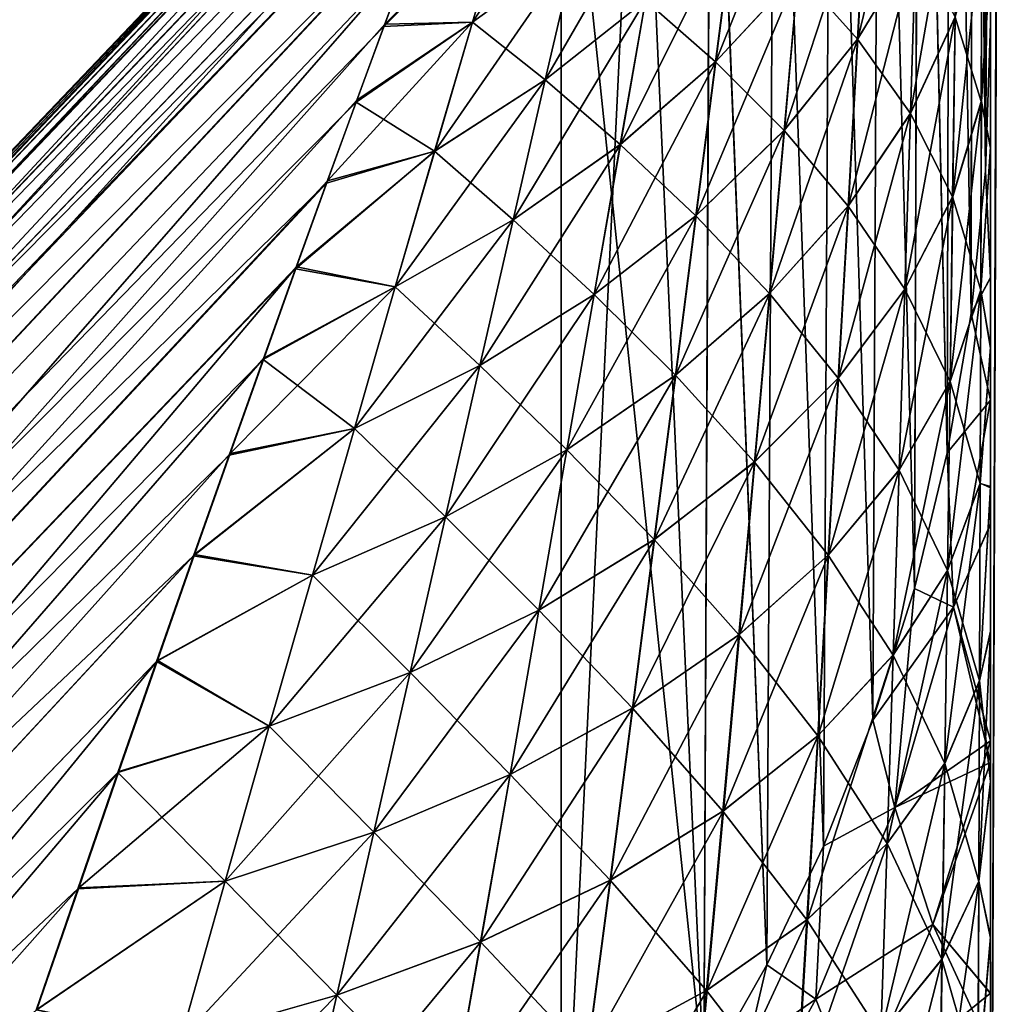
# Model space of a CAD drawing. Header units: metres. Extents: x -2 to 78, y -85 to 85.
# Tile 178 of 256: x 12.868 to 13.001, y -35.725 to -35.591. Entities that reach past the tile are written whole.
import ezdxf

# ---------------------------------------------------------------- set-up
doc = ezdxf.new("R2010")
doc.units = ezdxf.units.M
doc.layers.add('solid_20004802', color=7, linetype='CONTINUOUS')

msp = doc.modelspace()

# ---------------------------------------------------------------- linework, layer by layer
at = {"layer": 'solid_20004802'}
for points in [[(13.002904, -35.009056, -13.40007), (13, -35.806911, -13.511707), (13, -35.018032, -13.359784)], [(13.002904, -35.009056, -13.40007), (13.002905, -35.800987, -13.552564), (13, -35.806911, -13.511707)], [(13.002665, -35.009106, 13.400237), (13, -35.01828, 13.359916), (13, -35.807159, 13.511827)], [(13.002663, -35.801041, 13.552728), (13.002665, -35.009106, 13.400237), (13, -35.807159, 13.511827)], [(13, -35.806911, -13.511707), (13, -35.418022, -12.563684), (13, -35.018032, -13.359784)], [(13, -35.80584, 12.858607), (13, -35.807159, 13.511827), (13, -35.01828, 13.359916)], [(13, -35.608227, 12.770101), (13, -35.01828, 13.359916), (13, -35.582531, 12.752703)], [(13, -35.635548, 12.786823), (13, -35.01828, 13.359916), (13, -35.608227, 12.770101)], [(13, -35.654591, 12.79741), (13, -35.01828, 13.359916), (13, -35.635548, 12.786823)], [(13, -35.67432, 12.807546), (13, -35.01828, 13.359916), (13, -35.654591, 12.79741)], [(13, -35.694824, 12.817382), (13, -35.01828, 13.359916), (13, -35.67432, 12.807546)], [(13, -35.716011, 12.826818), (13, -35.01828, 13.359916), (13, -35.694824, 12.817382)], [(13, -35.737782, 12.835742), (13, -35.01828, 13.359916), (13, -35.716011, 12.826818)], [(13, -35.760036, 12.844049), (13, -35.01828, 13.359916), (13, -35.737782, 12.835742)], [(13, -35.7827, 12.851642), (13, -35.01828, 13.359916), (13, -35.760036, 12.844049)], [(13, -35.80584, 12.858607), (13, -35.01828, 13.359916), (13, -35.7827, 12.851642)], [(13, -35.806911, -13.511707), (13, -35.42746, -12.582986), (13, -35.418022, -12.563684)], [(12.99933, -35.611397, 12.00422), (12.999416, -35.439369, 12.299984), (13, -35.426151, 12.292352)], [(12.99933, -35.611397, 12.00422), (13, -35.426151, 12.292352), (13, -35.508709, 12.149357)], [(13, -35.806911, -13.511707), (13, -35.4384, -12.602271), (13, -35.42746, -12.582986)], [(13, -35.806911, -13.511707), (13, -35.450817, -12.621585), (13, -35.4384, -12.602271)], [(12.99933, -35.611397, 12.00422), (12.997542, -35.45322, 12.30798), (12.999416, -35.439369, 12.299984)], [(12.99933, -35.611397, -12.00422), (12.999413, -35.4394, -12.300002), (12.997589, -35.452961, -12.307831)], [(12.99933, -35.611397, -12.00422), (13, -35.591244, -12.006402), (12.999413, -35.4394, -12.300002)], [(13, -35.591244, -12.006402), (13, -35.508709, -12.149357), (12.999413, -35.4394, -12.300002)], [(13, -35.806911, -13.511707), (13, -35.464687, -12.64094), (13, -35.450817, -12.621585)], [(12.997344, -35.630817, -12.002828), (12.997589, -35.452961, -12.307831), (12.99454, -35.466343, -12.315557)], [(12.997344, -35.630817, -12.002828), (12.99933, -35.611397, -12.00422), (12.997589, -35.452961, -12.307831)], [(12.997344, -35.630817, 12.002828), (12.994547, -35.46632, 12.315543), (12.997542, -35.45322, 12.30798)], [(12.99933, -35.611397, 12.00422), (12.997344, -35.630817, 12.002828), (12.997542, -35.45322, 12.30798)], [(13, -35.806911, -13.511707), (13, -35.480137, -12.660171), (13, -35.464687, -12.64094)], [(12.994087, -35.649803, 12.001521), (12.990216, -35.47966, 12.323246), (12.994547, -35.46632, 12.315543)], [(12.994087, -35.649803, -12.001521), (12.99454, -35.466343, -12.315557), (12.990281, -35.479488, -12.323147)], [(12.997344, -35.630817, 12.002828), (12.994087, -35.649803, 12.001521), (12.994547, -35.46632, 12.315543)], [(12.994087, -35.649803, -12.001521), (12.997344, -35.630817, -12.002828), (12.99454, -35.466343, -12.315557)], [(12.989604, -35.668301, -12.000223), (12.990281, -35.479488, -12.323147), (12.984841, -35.492298, -12.330542)], [(12.989604, -35.668301, 12.000223), (12.98485, -35.492279, 12.330531), (12.990216, -35.47966, 12.323246)], [(12.989604, -35.668301, -12.000223), (12.994087, -35.649803, -12.001521), (12.990281, -35.479488, -12.323147)], [(12.994087, -35.649803, 12.001521), (12.989604, -35.668301, 12.000223), (12.990216, -35.47966, 12.323246)], [(13, -35.806911, -13.511707), (13, -35.497261, -12.679147), (13, -35.480137, -12.660171)], [(12.983945, -35.68626, -11.998858), (12.984841, -35.492298, -12.330542), (12.978254, -35.504696, -12.337699)], [(12.983945, -35.68626, 11.998858), (12.978264, -35.504677, 12.33769), (12.98485, -35.492279, 12.330531)], [(12.989604, -35.668301, 12.000223), (12.983945, -35.68626, 11.998858), (12.98485, -35.492279, 12.330531)], [(12.983945, -35.68626, -11.998858), (12.989604, -35.668301, -12.000223), (12.984841, -35.492298, -12.330542)], [(13, -35.806911, -13.511707), (13, -35.515987, -12.698022), (13, -35.497261, -12.679147)], [(12.977201, -35.703449, -11.997532), (12.978254, -35.504696, -12.337699), (12.970557, -35.516609, -12.344578)], [(12.977201, -35.703449, 11.997532), (12.970567, -35.516598, 12.344571), (12.978264, -35.504677, 12.33769)], [(12.983945, -35.68626, 11.998858), (12.977201, -35.703449, 11.997532), (12.978264, -35.504677, 12.33769)], [(12.977201, -35.703449, -11.997532), (12.983945, -35.68626, -11.998858), (12.978254, -35.504696, -12.337699)], [(12.99933, -35.611397, 12.00422), (13, -35.508709, 12.149357), (13, -35.591244, 12.006402)], [(13, -35.508709, 12.149357), (13, -35.508709, -12.149357), (13, -35.591244, -12.006402)], [(13, -35.508709, 12.149357), (13, -35.591244, -12.006402), (13, -35.591244, 12.006402)], [(13, -35.806911, -13.511707), (13, -35.536354, -12.716663), (13, -35.515987, -12.698022)], [(12.969489, -35.719646, -11.996357), (12.970557, -35.516609, -12.344578), (12.961808, -35.527954, -12.351128)], [(12.969489, -35.719646, 11.996357), (12.961817, -35.527943, 12.351122), (12.970567, -35.516598, 12.344571)], [(12.977201, -35.703449, 11.997532), (12.969489, -35.719646, 11.996357), (12.970567, -35.516598, 12.344571)], [(12.969489, -35.719646, -11.996357), (12.977201, -35.703449, -11.997532), (12.970557, -35.516609, -12.344578)], [(12.944496, -35.526588, 12.426756), (12.612826, -35.874763, 12.485823), (12.616592, -35.87307, 12.518836)], [(12.944496, -35.526588, 12.426756), (12.945215, -35.527798, 12.408614), (12.612826, -35.874763, 12.485823)], [(12.944598, -35.526684, -12.427244), (12.942736, -35.529049, -12.446273), (12.612826, -35.874763, -12.485823)], [(12.945297, -35.527851, -12.408978), (12.944598, -35.526684, -12.427244), (12.612826, -35.874763, -12.485823)], [(12.942719, -35.528851, 12.445681), (12.944496, -35.526588, 12.426756), (12.616592, -35.87307, 12.518836)], [(12.945215, -35.527798, 12.408614), (12.613055, -35.880173, 12.453196), (12.612826, -35.874763, 12.485823)], [(12.945297, -35.527851, -12.408978), (12.612826, -35.874763, -12.485823), (12.613055, -35.880173, -12.453197)], [(12.945215, -35.527798, 12.408614), (12.944914, -35.532154, 12.391816), (12.613055, -35.880173, 12.453196)], [(12.944997, -35.532158, -12.392009), (12.945297, -35.527851, -12.408978), (12.613055, -35.880173, -12.453197)], [(12.960898, -35.734837, -11.995279), (12.961808, -35.527954, -12.351128), (12.952048, -35.538673, -12.357316)], [(12.960898, -35.734837, 11.995279), (12.952056, -35.538666, 12.357312), (12.961817, -35.527943, 12.351122)], [(12.969489, -35.719646, 11.996357), (12.960898, -35.734837, 11.995279), (12.961817, -35.527943, 12.351122)], [(12.960898, -35.734837, -11.995279), (12.969489, -35.719646, -11.996357), (12.961808, -35.527954, -12.351128)], [(12.942736, -35.529049, -12.446273), (12.616592, -35.87307, -12.518836), (12.612826, -35.874763, -12.485823)], [(12.939818, -35.534752, 12.464973), (12.942719, -35.528851, 12.445681), (12.616592, -35.87307, 12.518836)], [(12.942736, -35.529049, -12.446273), (12.939713, -35.534962, -12.465512), (12.616592, -35.87307, -12.518836)], [(12.944914, -35.532154, 12.391816), (12.94369, -35.539177, 12.376596), (12.613055, -35.880173, 12.453196)], [(12.944997, -35.532158, -12.392009), (12.613055, -35.880173, -12.453197), (12.617157, -35.889015, -12.42202)], [(12.943669, -35.539234, -12.376656), (12.944997, -35.532158, -12.392009), (12.617157, -35.889015, -12.42202)], [(12.939818, -35.534752, 12.464973), (12.616592, -35.87307, 12.518836), (12.624347, -35.875252, 12.55119)], [(12.939713, -35.534962, -12.465512), (12.935501, -35.544441, -12.484552), (12.616592, -35.87307, -12.518836)], [(12.935676, -35.544235, 12.484037), (12.939818, -35.534752, 12.464973), (12.624347, -35.875252, 12.55119)], [(13, -35.806911, -13.511707), (13, -35.558449, -12.734851), (13, -35.536354, -12.716663)], [(12.94369, -35.539177, 12.376596), (12.941422, -35.548626, 12.363063), (12.613055, -35.880173, 12.453196)], [(12.941422, -35.762146, 11.993233), (12.941422, -35.548626, 12.363063), (12.952056, -35.538666, 12.357312)], [(12.960898, -35.734837, 11.995279), (12.941422, -35.762146, 11.993233), (12.952056, -35.538666, 12.357312)], [(12.960898, -35.734837, -11.995279), (12.952048, -35.538673, -12.357316), (12.941422, -35.548626, -12.363063)], [(12.943669, -35.539234, -12.376656), (12.617157, -35.889015, -12.42202), (12.941422, -35.548626, -12.363063)], [(12.935501, -35.544441, -12.484552), (12.624347, -35.875252, -12.55119), (12.616592, -35.87307, -12.518836)], [(12.930465, -35.55698, 12.50289), (12.935676, -35.544235, 12.484037), (12.624347, -35.875252, 12.55119)], [(12.935501, -35.544441, -12.484552), (12.930261, -35.55724, -12.503313), (12.624347, -35.875252, -12.55119)], [(12.941422, -35.548626, 12.363063), (12.617157, -35.889015, 12.42202), (12.613055, -35.880173, 12.453196)], [(12.941422, -35.762146, -11.993233), (12.941422, -35.548626, -12.363063), (12.617157, -35.889015, -12.42202)], [(12.941422, -35.548626, 12.363063), (12.778207, -35.719322, 12.393834), (12.617157, -35.889015, 12.42202)], [(12.941422, -35.762146, 11.993233), (12.778207, -35.719322, 12.393834), (12.941422, -35.548626, 12.363063)], [(12.960898, -35.734837, -11.995279), (12.941422, -35.548626, -12.363063), (12.941422, -35.762146, -11.993233)], [(12.930465, -35.55698, 12.50289), (12.624347, -35.875252, 12.55119), (12.635835, -35.881218, 12.581957)], [(12.930261, -35.55724, -12.503313), (12.924172, -35.573044, -12.521811), (12.624347, -35.875252, -12.55119)], [(12.924307, -35.572758, 12.521468), (12.930465, -35.55698, 12.50289), (12.635835, -35.881218, 12.581957)], [(12.981892, -35.593315, 12.656028), (12.989802, -35.580235, 12.671309), (12.990504, -35.557884, 12.653864)], [(12.98313, -35.571388, 12.639797), (12.981892, -35.593315, 12.656028), (12.990504, -35.557884, 12.653864)], [(13, -35.806911, -13.511707), (13, -35.582355, -12.752582), (13, -35.558449, -12.734851)], [(12.947442, -35.563778, 12.547258), (12.934247, -35.574566, 12.539799), (12.929325, -35.591057, 12.554681)], [(12.947442, -35.563778, 12.547258), (12.929325, -35.591057, 12.554681), (12.943454, -35.580772, 12.562957)], [(12.962523, -35.596439, 12.613707), (12.97377, -35.584286, 12.626364), (12.975599, -35.563721, 12.610003)], [(12.965111, -35.576324, 12.598398), (12.962523, -35.596439, 12.613707), (12.975599, -35.563721, 12.610003)], [(12.989073, -35.603466, 12.687431), (12.995173, -35.590343, 12.704531), (12.995497, -35.566669, 12.687161)], [(12.989802, -35.580235, 12.671309), (12.989073, -35.603466, 12.687431), (12.995497, -35.566669, 12.687161)], [(12.939251, -35.598904, 12.577606), (12.952939, -35.588104, 12.587549), (12.956236, -35.569477, 12.572043)], [(12.943454, -35.580772, 12.562957), (12.939251, -35.598904, 12.577606), (12.956236, -35.569477, 12.572043)], [(12.971864, -35.605759, 12.641488), (12.981892, -35.593315, 12.656028), (12.98313, -35.571388, 12.639797)], [(12.97377, -35.584286, 12.626364), (12.971864, -35.605759, 12.641488), (12.98313, -35.571388, 12.639797)], [(12.92093, -35.581703, 12.530619), (12.924307, -35.572758, 12.521468), (12.635835, -35.881218, 12.581957)], [(12.983091, -35.571449, -12.639734), (12.981849, -35.593376, -12.655956), (12.973731, -35.584335, -12.626314)], [(12.98979, -35.580261, -12.67128), (12.981849, -35.593376, -12.655956), (12.983091, -35.571449, -12.639734)], [(12.924172, -35.573044, -12.521811), (12.635835, -35.881218, -12.581957), (12.624347, -35.875252, -12.55119)], [(12.924172, -35.573044, -12.521811), (12.917215, -35.591656, -12.539936), (12.635835, -35.881218, -12.581957)], [(12.934241, -35.57457, -12.539796), (12.917215, -35.591656, -12.539936), (12.924172, -35.573044, -12.521811)], [(12.934241, -35.57457, -12.539796), (12.929319, -35.591061, -12.554678), (12.917215, -35.591656, -12.539936)], [(12.934247, -35.574566, 12.539799), (12.92093, -35.581703, 12.530619), (12.917339, -35.591343, 12.539651)], [(12.929325, -35.591057, 12.554681), (12.934247, -35.574566, 12.539799), (12.917339, -35.591343, 12.539651)], [(12.943446, -35.580776, -12.562952), (12.929319, -35.591061, -12.554678), (12.934241, -35.57457, -12.539796)], [(12.94949, -35.607731, 12.601943), (12.962523, -35.596439, 12.613707), (12.965111, -35.576324, 12.598398)], [(12.952939, -35.588104, 12.587549), (12.94949, -35.607731, 12.601943), (12.965111, -35.576324, 12.598398)], [(12.965078, -35.576359, -12.598366), (12.962486, -35.596474, -12.613669), (12.952931, -35.588112, -12.587543)], [(12.973731, -35.584335, -12.626314), (12.962486, -35.596474, -12.613669), (12.965078, -35.576359, -12.598366)], [(12.994835, -35.614834, 12.720572), (12.998745, -35.60186, 12.739365), (12.998827, -35.576893, 12.722062)], [(12.995173, -35.590343, 12.704531), (12.994835, -35.614834, 12.720572), (12.998827, -35.576893, 12.722062)], [(12.998822, -35.576923, -12.722023), (12.998739, -35.601891, -12.739323), (12.995162, -35.59037, -12.704494)], [(13, -35.582355, -12.752582), (12.998739, -35.601891, -12.739323), (12.998822, -35.576923, -12.722023)], [(12.998827, -35.576893, 12.722062), (12.998745, -35.60186, 12.739365), (13, -35.582531, 12.752703)], [(12.943454, -35.580772, 12.562957), (12.929325, -35.591057, 12.554681), (12.924153, -35.608643, 12.568638)], [(12.943454, -35.580772, 12.562957), (12.924153, -35.608643, 12.568638), (12.939251, -35.598904, 12.577606)], [(12.943446, -35.580776, -12.562952), (12.939244, -35.598907, -12.577602), (12.929319, -35.591061, -12.554678)], [(12.952931, -35.588112, -12.587543), (12.939244, -35.598907, -12.577602), (12.943446, -35.580776, -12.562952)], [(12.980604, -35.616077, 12.670994), (12.989073, -35.603466, 12.687431), (12.989802, -35.580235, 12.671309)], [(12.981892, -35.593315, 12.656028), (12.980604, -35.616077, 12.670994), (12.989802, -35.580235, 12.671309)], [(12.98979, -35.580261, -12.67128), (12.989058, -35.603489, -12.6874), (12.981849, -35.593376, -12.655956)], [(12.995162, -35.59037, -12.704494), (12.989058, -35.603489, -12.6874), (12.98979, -35.580261, -12.67128)], [(12.92093, -35.581703, 12.530619), (12.635835, -35.881218, 12.581957), (12.650747, -35.890816, 12.610241)], [(12.917339, -35.591343, 12.539651), (12.92093, -35.581703, 12.530619), (12.650747, -35.890816, 12.610241)], [(13, -35.582355, -12.752582), (13, -35.608047, -12.769995), (12.998739, -35.601891, -12.739323)], [(12.998745, -35.60186, 12.739365), (13, -35.608227, 12.770101), (13, -35.582531, 12.752703)], [(13, -35.806911, -13.511707), (13, -35.608047, -12.769995), (13, -35.582355, -12.752582)], [(12.959828, -35.617424, 12.627856), (12.971864, -35.605759, 12.641488), (12.97377, -35.584286, 12.626364)], [(12.962523, -35.596439, 12.613707), (12.959828, -35.617424, 12.627856), (12.97377, -35.584286, 12.626364)], [(12.973731, -35.584335, -12.626314), (12.97182, -35.605808, -12.641432), (12.962486, -35.596474, -12.613669)], [(12.981849, -35.593376, -12.655956), (12.97182, -35.605808, -12.641432), (12.973731, -35.584335, -12.626314)], [(12.934864, -35.617996, 12.59125), (12.94949, -35.607731, 12.601943), (12.952939, -35.588104, 12.587549)], [(12.939251, -35.598904, 12.577606), (12.934864, -35.617996, 12.59125), (12.952939, -35.588104, 12.587549)], [(12.952931, -35.588112, -12.587543), (12.949482, -35.607738, -12.601936), (12.939244, -35.598907, -12.577602)], [(12.962486, -35.596474, -12.613669), (12.949482, -35.607738, -12.601936), (12.952931, -35.588112, -12.587543)], [(12.913539, -35.601685, 12.548568), (12.917339, -35.591343, 12.539651), (12.650747, -35.890816, 12.610241)], [(12.929325, -35.591057, 12.554681), (12.913539, -35.601685, 12.548568), (12.909536, -35.612713, 12.557367)], [(12.924153, -35.608643, 12.568638), (12.929325, -35.591057, 12.554681), (12.909536, -35.612713, 12.557367)], [(12.929319, -35.591061, -12.554678), (12.913424, -35.601978, -12.548828), (12.917215, -35.591656, -12.539936)], [(12.929319, -35.591061, -12.554678), (12.924148, -35.608646, -12.568635), (12.913424, -35.601978, -12.548828)], [(12.929325, -35.591057, 12.554681), (12.917339, -35.591343, 12.539651), (12.913539, -35.601685, 12.548568)], [(12.939244, -35.598907, -12.577602), (12.924148, -35.608646, -12.568635), (12.929319, -35.591061, -12.554678)], [(12.988315, -35.627468, 12.702274), (12.994835, -35.614834, 12.720572), (12.995173, -35.590343, 12.704531)], [(12.989073, -35.603466, 12.687431), (12.988315, -35.627468, 12.702274), (12.995173, -35.590343, 12.704531)], [(12.995162, -35.59037, -12.704494), (12.994824, -35.614861, -12.720532), (12.989058, -35.603489, -12.6874)], [(12.998739, -35.601891, -12.739323), (12.994824, -35.614861, -12.720532), (12.995162, -35.59037, -12.704494)], [(13, -35.625889, -11.985475), (13, -35.591244, -12.006402), (12.99933, -35.611397, -12.00422)], [(13, -35.625912, 11.985461), (12.99933, -35.611397, 12.00422), (13, -35.591244, 12.006402)], [(13, -35.591244, 12.006402), (13, -35.591244, -12.006402), (13, -35.625889, -11.985475)], [(13, -35.625912, 11.985461), (13, -35.591244, 12.006402), (13, -35.625889, -11.985475)], [(12.917215, -35.591656, -12.539936), (12.913424, -35.601978, -12.548828), (12.635835, -35.881218, -12.581957)], [(12.969884, -35.628033, 12.655415), (12.980604, -35.616077, 12.670994), (12.981892, -35.593315, 12.656028)], [(12.971864, -35.605759, 12.641488), (12.969884, -35.628033, 12.655415), (12.981892, -35.593315, 12.656028)], [(12.981849, -35.593376, -12.655956), (12.980556, -35.616138, -12.670915), (12.97182, -35.605808, -12.641432)], [(12.989058, -35.603489, -12.6874), (12.980556, -35.616138, -12.670915), (12.981849, -35.593376, -12.655956)], [(12.945905, -35.628201, 12.615268), (12.959828, -35.617424, 12.627856), (12.962523, -35.596439, 12.613707)], [(12.94949, -35.607731, 12.601943), (12.945905, -35.628201, 12.615268), (12.962523, -35.596439, 12.613707)], [(12.962486, -35.596474, -12.613669), (12.959787, -35.617462, -12.627815), (12.949482, -35.607738, -12.601936)], [(12.97182, -35.605808, -12.641432), (12.959787, -35.617462, -12.627815), (12.962486, -35.596474, -12.613669)], [(12.939251, -35.598904, 12.577606), (12.924153, -35.608643, 12.568638), (12.918768, -35.627159, 12.581708)], [(12.939251, -35.598904, 12.577606), (12.918768, -35.627159, 12.581708), (12.934864, -35.617996, 12.59125)], [(12.939244, -35.598907, -12.577602), (12.934857, -35.618, -12.591247), (12.924148, -35.608646, -12.568635)], [(12.949482, -35.607738, -12.601936), (12.934857, -35.618, -12.591247), (12.939244, -35.598907, -12.577602)], [(12.913424, -35.601978, -12.548828), (12.909411, -35.612999, -12.55761), (12.635835, -35.881218, -12.581957)], [(12.909536, -35.612713, 12.557367), (12.913539, -35.601685, 12.548568), (12.650747, -35.890816, 12.610241)], [(12.924148, -35.608646, -12.568635), (12.909411, -35.612999, -12.55761), (12.913424, -35.601978, -12.548828)], [(12.994487, -35.640038, 12.735328), (12.998659, -35.627583, 12.755342), (12.998745, -35.60186, 12.739365)], [(12.994835, -35.614834, 12.720572), (12.994487, -35.640038, 12.735328), (12.998745, -35.60186, 12.739365)], [(12.998739, -35.601891, -12.739323), (12.998653, -35.627609, -12.755297), (12.994824, -35.614861, -12.720532)], [(13, -35.608047, -12.769995), (12.998653, -35.627609, -12.755297), (12.998739, -35.601891, -12.739323)], [(12.998745, -35.60186, 12.739365), (12.998659, -35.627583, 12.755342), (13, -35.608227, 12.770101)], [(12.979271, -35.639576, 12.684736), (12.988315, -35.627468, 12.702274), (12.989073, -35.603466, 12.687431)], [(12.980604, -35.616077, 12.670994), (12.979271, -35.639576, 12.684736), (12.989073, -35.603466, 12.687431)], [(12.989058, -35.603489, -12.6874), (12.9883, -35.627491, -12.702241), (12.980556, -35.616138, -12.670915)], [(12.994824, -35.614861, -12.720532), (12.9883, -35.627491, -12.702241), (12.989058, -35.603489, -12.6874)], [(12.957036, -35.639183, 12.640883), (12.969884, -35.628033, 12.655415), (12.971864, -35.605759, 12.641488)], [(12.959828, -35.617424, 12.627856), (12.957036, -35.639183, 12.640883), (12.971864, -35.605759, 12.641488)], [(12.97182, -35.605808, -12.641432), (12.969834, -35.628078, -12.655352), (12.959787, -35.617462, -12.627815)], [(12.980556, -35.616138, -12.670915), (12.969834, -35.628078, -12.655352), (12.97182, -35.605808, -12.641432)], [(12.924148, -35.608646, -12.568635), (12.905184, -35.624691, -12.566253), (12.909411, -35.612999, -12.55761)], [(12.924148, -35.608646, -12.568635), (12.918762, -35.627163, -12.581705), (12.905184, -35.624691, -12.566253)], [(12.924153, -35.608643, 12.568638), (12.909536, -35.612713, 12.557367), (12.905312, -35.624428, 12.566022)], [(12.918768, -35.627159, 12.581708), (12.924153, -35.608643, 12.568638), (12.905312, -35.624428, 12.566022)], [(12.934857, -35.618, -12.591247), (12.918762, -35.627163, -12.581705), (12.924148, -35.608646, -12.568635)], [(12.930316, -35.637905, 12.603928), (12.945905, -35.628201, 12.615268), (12.94949, -35.607731, 12.601943)], [(12.934864, -35.617996, 12.59125), (12.930316, -35.637905, 12.603928), (12.94949, -35.607731, 12.601943)], [(12.949482, -35.607738, -12.601936), (12.945898, -35.628204, -12.615261), (12.934857, -35.618, -12.591247)], [(12.959787, -35.617462, -12.627815), (12.945898, -35.628204, -12.615261), (12.949482, -35.607738, -12.601936)], [(13, -35.608047, -12.769995), (13, -35.635372, -12.78673), (12.998653, -35.627609, -12.755297)], [(12.998659, -35.627583, 12.755342), (13, -35.635548, 12.786823), (13, -35.608227, 12.770101)], [(13, -35.806911, -13.511707), (13, -35.635372, -12.78673), (13, -35.608047, -12.769995)], [(13, -35.625889, -11.985475), (12.99933, -35.611397, -12.00422), (12.997344, -35.630817, -12.002828)], [(13, -35.625912, 11.985461), (12.997344, -35.630817, 12.002828), (12.99933, -35.611397, 12.00422)], [(12.909411, -35.612999, -12.55761), (12.650747, -35.890816, -12.610241), (12.635835, -35.881218, -12.581957)], [(12.905312, -35.624428, 12.566022), (12.909536, -35.612713, 12.557367), (12.650747, -35.890816, 12.610241)], [(12.909411, -35.612999, -12.55761), (12.905184, -35.624691, -12.566253), (12.650747, -35.890816, -12.610241)], [(12.987533, -35.652142, 12.715879), (12.994487, -35.640038, 12.735328), (12.994835, -35.614834, 12.720572)], [(12.988315, -35.627468, 12.702274), (12.987533, -35.652142, 12.715879), (12.994835, -35.614834, 12.720572)], [(12.994824, -35.614861, -12.720532), (12.994475, -35.640064, -12.735288), (12.9883, -35.627491, -12.702241)], [(12.998653, -35.627609, -12.755297), (12.994475, -35.640064, -12.735288), (12.994824, -35.614861, -12.720532)], [(12.967836, -35.651005, 12.66818), (12.979271, -35.639576, 12.684736), (12.980604, -35.616077, 12.670994)], [(12.969884, -35.628033, 12.655415), (12.967836, -35.651005, 12.66818), (12.980604, -35.616077, 12.670994)], [(12.980556, -35.616138, -12.670915), (12.979218, -35.639637, -12.684648), (12.969834, -35.628078, -12.655352)], [(12.9883, -35.627491, -12.702241), (12.979218, -35.639637, -12.684648), (12.980556, -35.616138, -12.670915)], [(12.934864, -35.617996, 12.59125), (12.918768, -35.627159, 12.581708), (12.913199, -35.646469, 12.593925)], [(12.934864, -35.617996, 12.59125), (12.913199, -35.646469, 12.593925), (12.930316, -35.637905, 12.603928)], [(12.934857, -35.618, -12.591247), (12.930309, -35.637909, -12.603924), (12.918762, -35.627163, -12.581705)], [(12.945898, -35.628204, -12.615261), (12.930309, -35.637909, -12.603924), (12.934857, -35.618, -12.591247)], [(12.942198, -35.649406, 12.627557), (12.957036, -35.639183, 12.640883), (12.959828, -35.617424, 12.627856)], [(12.945905, -35.628201, 12.615268), (12.942198, -35.649406, 12.627557), (12.959828, -35.617424, 12.627856)], [(12.959787, -35.617462, -12.627815), (12.956991, -35.639217, -12.640838), (12.945898, -35.628204, -12.615261)], [(12.969834, -35.628078, -12.655352), (12.956991, -35.639217, -12.640838), (12.959787, -35.617462, -12.627815)], [(12.905312, -35.624428, 12.566022), (12.650747, -35.890816, 12.610241), (12.668663, -35.903778, 12.635244)], [(12.905184, -35.624691, -12.566253), (12.900746, -35.637058, -12.574763), (12.650747, -35.890816, -12.610241)], [(12.900875, -35.636826, 12.574541), (12.905312, -35.624428, 12.566022), (12.668663, -35.903778, 12.635244)], [(12.918762, -35.627163, -12.581705), (12.900746, -35.637058, -12.574763), (12.905184, -35.624691, -12.566253)], [(12.918768, -35.627159, 12.581708), (12.905312, -35.624428, 12.566022), (12.900875, -35.636826, 12.574541)], [(13, -35.642616, -11.975697), (13, -35.625889, -11.985475), (12.997344, -35.630817, -12.002828)], [(13, -35.625912, 11.985461), (13, -35.642616, 11.975697), (12.997344, -35.630817, 12.002828)], [(13, -35.625912, 11.985461), (13, -35.625889, -11.985475), (13, -35.642616, -11.975697)], [(13, -35.625912, 11.985461), (13, -35.642616, -11.975697), (13, -35.642616, 11.975697)], [(12.918768, -35.627159, 12.581708), (12.900875, -35.636826, 12.574541), (12.896238, -35.64991, 12.582931)], [(12.913199, -35.646469, 12.593925), (12.918768, -35.627159, 12.581708), (12.896238, -35.64991, 12.582931)], [(12.918762, -35.627163, -12.581705), (12.913194, -35.646469, -12.593922), (12.900746, -35.637058, -12.574763)], [(12.930309, -35.637909, -12.603924), (12.913194, -35.646469, -12.593922), (12.918762, -35.627163, -12.581705)], [(12.977895, -35.663708, 12.697293), (12.987533, -35.652142, 12.715879), (12.988315, -35.627468, 12.702274)], [(12.979271, -35.639576, 12.684736), (12.977895, -35.663708, 12.697293), (12.988315, -35.627468, 12.702274)], [(12.9883, -35.627491, -12.702241), (12.987516, -35.652164, -12.715844), (12.979218, -35.639637, -12.684648)], [(12.994475, -35.640064, -12.735288), (12.987516, -35.652164, -12.715844), (12.9883, -35.627491, -12.702241)], [(12.994127, -35.665848, 12.748846), (12.998571, -35.653954, 12.770041), (12.998659, -35.627583, 12.755342)], [(12.994487, -35.640038, 12.735328), (12.994127, -35.665848, 12.748846), (12.998659, -35.627583, 12.755342)], [(12.998653, -35.627609, -12.755297), (12.998565, -35.653984, -12.769992), (12.994475, -35.640064, -12.735288)], [(13, -35.635372, -12.78673), (12.998565, -35.653984, -12.769992), (12.998653, -35.627609, -12.755297)], [(12.998659, -35.627583, 12.755342), (12.998571, -35.653954, 12.770041), (13, -35.635548, 12.786823)], [(12.925622, -35.658531, 12.615667), (12.942198, -35.649406, 12.627557), (12.945905, -35.628201, 12.615268)], [(12.930316, -35.637905, 12.603928), (12.925622, -35.658531, 12.615667), (12.945905, -35.628201, 12.615268)], [(12.945898, -35.628204, -12.615261), (12.94219, -35.64941, -12.627551), (12.930309, -35.637909, -12.603924)], [(12.956991, -35.639217, -12.640838), (12.94219, -35.64941, -12.627551), (12.945898, -35.628204, -12.615261)], [(12.954153, -35.661606, 12.652823), (12.967836, -35.651005, 12.66818), (12.969884, -35.628033, 12.655415)], [(12.957036, -35.639183, 12.640883), (12.954153, -35.661606, 12.652823), (12.969884, -35.628033, 12.655415)], [(12.969834, -35.628078, -12.655352), (12.967781, -35.651054, -12.668111), (12.956991, -35.639217, -12.640838)], [(12.979218, -35.639637, -12.684648), (12.967781, -35.651054, -12.668111), (12.969834, -35.628078, -12.655352)], [(13, -35.642616, -11.975697), (12.997344, -35.630817, -12.002828), (12.994087, -35.649803, -12.001521)], [(13, -35.642616, 11.975697), (12.994087, -35.649803, 12.001521), (12.997344, -35.630817, 12.002828)], [(13, -35.635372, -12.78673), (13, -35.654415, -12.797324), (12.998565, -35.653984, -12.769992)], [(12.998571, -35.653954, 12.770041), (13, -35.654591, 12.79741), (13, -35.635548, 12.786823)], [(13, -35.806911, -13.511707), (13, -35.654415, -12.797324), (13, -35.635372, -12.78673)], [(12.900746, -35.637058, -12.574763), (12.896101, -35.650116, -12.583151), (12.650747, -35.890816, -12.610241)], [(12.896238, -35.64991, 12.582931), (12.900875, -35.636826, 12.574541), (12.668663, -35.903778, 12.635244)], [(12.913194, -35.646469, -12.593922), (12.896101, -35.650116, -12.583151), (12.900746, -35.637058, -12.574763)], [(12.930316, -35.637905, 12.603928), (12.913199, -35.646469, 12.593925), (12.907469, -35.666477, 12.605314)], [(12.930316, -35.637905, 12.603928), (12.907469, -35.666477, 12.605314), (12.925622, -35.658531, 12.615667)], [(12.930309, -35.637909, -12.603924), (12.925616, -35.658535, -12.615664), (12.913194, -35.646469, -12.593922)], [(12.94219, -35.64941, -12.627551), (12.925616, -35.658535, -12.615664), (12.930309, -35.637909, -12.603924)], [(12.938376, -35.671261, 12.638843), (12.954153, -35.661606, 12.652823), (12.957036, -35.639183, 12.640883)], [(12.942198, -35.649406, 12.627557), (12.938376, -35.671261, 12.638843), (12.957036, -35.639183, 12.640883)], [(12.956991, -35.639217, -12.640838), (12.954103, -35.661644, -12.652774), (12.94219, -35.64941, -12.627551)], [(12.967781, -35.651054, -12.668111), (12.954103, -35.661644, -12.652774), (12.956991, -35.639217, -12.640838)], [(12.965725, -35.67458, 12.679822), (12.977895, -35.663708, 12.697293), (12.979271, -35.639576, 12.684736)], [(12.967836, -35.651005, 12.66818), (12.965725, -35.67458, 12.679822), (12.979271, -35.639576, 12.684736)], [(12.979218, -35.639637, -12.684648), (12.977836, -35.663769, -12.697196), (12.967781, -35.651054, -12.668111)], [(12.987516, -35.652164, -12.715844), (12.977836, -35.663769, -12.697196), (12.979218, -35.639637, -12.684648)], [(12.986725, -35.677383, 12.72829), (12.994127, -35.665848, 12.748846), (12.994487, -35.640038, 12.735328)], [(12.987533, -35.652142, 12.715879), (12.986725, -35.677383, 12.72829), (12.994487, -35.640038, 12.735328)], [(12.994475, -35.640064, -12.735288), (12.994115, -35.665871, -12.748803), (12.987516, -35.652164, -12.715844)], [(12.998565, -35.653984, -12.769992), (12.994115, -35.665871, -12.748803), (12.994475, -35.640064, -12.735288)], [(12.994924, -35.670868, -11.974554), (13, -35.642616, -11.975697), (12.994087, -35.649803, -12.001521)], [(12.994924, -35.670868, 11.974554), (12.994087, -35.649803, 12.001521), (13, -35.642616, 11.975697)], [(13, -35.659485, -11.966065), (13, -35.642616, -11.975697), (12.994924, -35.670868, -11.974554)], [(12.994924, -35.670868, 11.974554), (13, -35.642616, 11.975697), (13, -35.659519, 11.966044)], [(13, -35.642616, 11.975697), (13, -35.642616, -11.975697), (13, -35.659485, -11.966065)], [(13, -35.642616, 11.975697), (13, -35.659485, -11.966065), (13, -35.659519, 11.966044)], [(12.913194, -35.646469, -12.593922), (12.891253, -35.663845, -12.591378), (12.896101, -35.650116, -12.583151)], [(12.913194, -35.646469, -12.593922), (12.907463, -35.666477, -12.605311), (12.891253, -35.663845, -12.591378)], [(12.913199, -35.646469, 12.593925), (12.896238, -35.64991, 12.582931), (12.891389, -35.663673, 12.591159)], [(12.907469, -35.666477, 12.605314), (12.913199, -35.646469, 12.593925), (12.891389, -35.663673, 12.591159)], [(12.925616, -35.658535, -12.615664), (12.907463, -35.666477, -12.605311), (12.913194, -35.646469, -12.593922)], [(12.896101, -35.650116, -12.583151), (12.891253, -35.663845, -12.591378), (12.650747, -35.890816, -12.610241)], [(12.891389, -35.663673, 12.591159), (12.896238, -35.64991, 12.582931), (12.668663, -35.903778, 12.635244)], [(12.920796, -35.679783, 12.626498), (12.938376, -35.671261, 12.638843), (12.942198, -35.649406, 12.627557)], [(12.925622, -35.658531, 12.615667), (12.920796, -35.679783, 12.626498), (12.942198, -35.649406, 12.627557)], [(12.94219, -35.64941, -12.627551), (12.93837, -35.671265, -12.638837), (12.925616, -35.658535, -12.615664)], [(12.954103, -35.661644, -12.652774), (12.93837, -35.671265, -12.638837), (12.94219, -35.64941, -12.627551)], [(12.994924, -35.670868, -11.974554), (12.994087, -35.649803, -12.001521), (12.989604, -35.668301, -12.000223)], [(12.994924, -35.670868, 11.974554), (12.989604, -35.668301, 12.000223), (12.994087, -35.649803, 12.001521)], [(12.951184, -35.684605, 12.663711), (12.965725, -35.67458, 12.679822), (12.967836, -35.651005, 12.66818)], [(12.954153, -35.661606, 12.652823), (12.951184, -35.684605, 12.663711), (12.967836, -35.651005, 12.66818)], [(12.967781, -35.651054, -12.668111), (12.965664, -35.674629, -12.679746), (12.954103, -35.661644, -12.652774)], [(12.977836, -35.663769, -12.697196), (12.965664, -35.674629, -12.679746), (12.967781, -35.651054, -12.668111)], [(12.976478, -35.68837, 12.708706), (12.986725, -35.677383, 12.72829), (12.987533, -35.652142, 12.715879)], [(12.977895, -35.663708, 12.697293), (12.976478, -35.68837, 12.708706), (12.987533, -35.652142, 12.715879)], [(12.987516, -35.652164, -12.715844), (12.986709, -35.677402, -12.728252), (12.977836, -35.663769, -12.697196)], [(12.994115, -35.665871, -12.748803), (12.986709, -35.677402, -12.728252), (12.987516, -35.652164, -12.715844)], [(12.993757, -35.692162, 12.76117), (12.99848, -35.680874, 12.783507), (12.998571, -35.653954, 12.770041)], [(12.994127, -35.665848, 12.748846), (12.993757, -35.692162, 12.76117), (12.998571, -35.653954, 12.770041)], [(12.998565, -35.653984, -12.769992), (12.998473, -35.680901, -12.783457), (12.994115, -35.665871, -12.748803)], [(13, -35.654415, -12.797324), (12.998473, -35.680901, -12.783457), (12.998565, -35.653984, -12.769992)], [(13, -35.654415, -12.797324), (13, -35.674145, -12.807467), (12.998473, -35.680901, -12.783457)], [(12.998571, -35.653954, 12.770041), (12.99848, -35.680874, 12.783507), (13, -35.654591, 12.79741)], [(12.99848, -35.680874, 12.783507), (13, -35.67432, 12.807546), (13, -35.654591, 12.79741)], [(13, -35.806911, -13.511707), (13, -35.674145, -12.807467), (13, -35.654415, -12.797324)], [(12.925622, -35.658531, 12.615667), (12.907469, -35.666477, 12.605314), (12.901591, -35.687099, 12.615901)], [(12.925622, -35.658531, 12.615667), (12.901591, -35.687099, 12.615901), (12.920796, -35.679783, 12.626498)], [(12.925616, -35.658535, -12.615664), (12.920791, -35.679783, -12.626494), (12.907463, -35.666477, -12.605311)], [(12.93837, -35.671265, -12.638837), (12.920791, -35.679783, -12.626494), (12.925616, -35.658535, -12.615664)], [(13, -35.689102, -11.949636), (13, -35.659485, -11.966065), (12.994924, -35.670868, -11.974554)], [(12.994924, -35.670868, 11.974554), (13, -35.659519, 11.966044), (13, -35.692055, 11.948041)], [(13, -35.659519, 11.966044), (13, -35.659485, -11.966065), (13, -35.689102, -11.949636)], [(13, -35.659519, 11.966044), (13, -35.689102, -11.949636), (13, -35.692055, 11.948041)], [(12.934451, -35.693665, 12.649156), (12.951184, -35.684605, 12.663711), (12.954153, -35.661606, 12.652823)], [(12.938376, -35.671261, 12.638843), (12.934451, -35.693665, 12.649156), (12.954153, -35.661606, 12.652823)], [(12.954103, -35.661644, -12.652774), (12.951129, -35.684639, -12.663656), (12.93837, -35.671265, -12.638837)], [(12.965664, -35.674629, -12.679746), (12.951129, -35.684639, -12.663656), (12.954103, -35.661644, -12.652774)], [(12.891253, -35.663845, -12.591378), (12.668663, -35.903778, -12.635244), (12.650747, -35.890816, -12.610241)], [(12.886327, -35.678123, 12.599231), (12.891389, -35.663673, 12.591159), (12.668663, -35.903778, 12.635244)], [(12.891253, -35.663845, -12.591378), (12.886198, -35.678272, -12.599446), (12.668663, -35.903778, -12.635244)], [(12.907463, -35.666477, -12.605311), (12.886198, -35.678272, -12.599446), (12.891253, -35.663845, -12.591378)], [(12.907469, -35.666477, 12.605314), (12.891389, -35.663673, 12.591159), (12.886327, -35.678123, 12.599231)], [(12.963554, -35.698654, 12.690378), (12.976478, -35.68837, 12.708706), (12.977895, -35.663708, 12.697293)], [(12.965725, -35.67458, 12.679822), (12.963554, -35.698654, 12.690378), (12.977895, -35.663708, 12.697293)], [(12.977836, -35.663769, -12.697196), (12.976412, -35.688431, -12.7086), (12.965664, -35.674629, -12.679746)], [(12.986709, -35.677402, -12.728252), (12.976412, -35.688431, -12.7086), (12.977836, -35.663769, -12.697196)], [(12.907463, -35.666477, -12.605311), (12.901587, -35.687103, -12.615898), (12.886198, -35.678272, -12.599446)], [(12.901591, -35.687099, 12.615901), (12.907469, -35.666477, 12.605314), (12.886327, -35.678123, 12.599231)], [(12.920791, -35.679783, -12.626494), (12.901587, -35.687103, -12.615898), (12.907463, -35.666477, -12.605311)], [(12.985896, -35.703087, 12.739548), (12.993757, -35.692162, 12.76117), (12.994127, -35.665848, 12.748846)], [(12.986725, -35.677383, 12.72829), (12.985896, -35.703087, 12.739548), (12.994127, -35.665848, 12.748846)], [(12.994115, -35.665871, -12.748803), (12.993744, -35.692184, -12.761125), (12.986709, -35.677402, -12.728252)], [(12.998473, -35.680901, -12.783457), (12.993744, -35.692184, -12.761125), (12.994115, -35.665871, -12.748803)], [(12.994924, -35.670868, -11.974554), (12.989604, -35.668301, -12.000223), (12.983945, -35.68626, -11.998858)], [(12.98696, -35.698177, 11.973533), (12.983945, -35.68626, 11.998858), (12.989604, -35.668301, 12.000223)], [(12.98696, -35.698177, 11.973533), (12.989604, -35.668301, 12.000223), (12.994924, -35.670868, 11.974554)], [(12.915852, -35.701572, 12.636449), (12.934451, -35.693665, 12.649156), (12.938376, -35.671261, 12.638843)], [(12.920796, -35.679783, 12.626498), (12.915852, -35.701572, 12.636449), (12.938376, -35.671261, 12.638843)], [(12.93837, -35.671265, -12.638837), (12.934444, -35.693668, -12.649151), (12.920791, -35.679783, -12.626494)], [(12.951129, -35.684639, -12.663656), (12.934444, -35.693668, -12.649151), (12.93837, -35.671265, -12.638837)], [(12.98696, -35.698177, -11.973533), (12.994924, -35.670868, -11.974554), (12.983945, -35.68626, -11.998858)], [(13, -35.689102, -11.949636), (12.994924, -35.670868, -11.974554), (12.98696, -35.698177, -11.973533)], [(12.98696, -35.698177, 11.973533), (12.994924, -35.670868, 11.974554), (13, -35.692055, 11.948041)], [(12.948139, -35.70808, 12.673579), (12.963554, -35.698654, 12.690378), (12.965725, -35.67458, 12.679822)], [(12.951184, -35.684605, 12.663711), (12.948139, -35.70808, 12.673579), (12.965725, -35.67458, 12.679822)], [(12.965664, -35.674629, -12.679746), (12.963488, -35.6987, -12.690295), (12.951129, -35.684639, -12.663656)], [(12.976412, -35.688431, -12.7086), (12.963488, -35.6987, -12.690295), (12.965664, -35.674629, -12.679746)], [(12.998386, -35.708241, 12.795792), (13, -35.694824, 12.817382), (13, -35.67432, 12.807546)], [(12.99848, -35.680874, 12.783507), (12.998386, -35.708241, 12.795792), (13, -35.67432, 12.807546)], [(13, -35.674145, -12.807467), (13, -35.694649, -12.817307), (12.998473, -35.680901, -12.783457)], [(13, -35.806911, -13.511707), (13, -35.694649, -12.817307), (13, -35.674145, -12.807467)], [(12.975022, -35.713463, 12.719014), (12.985896, -35.703087, 12.739548), (12.986725, -35.677383, 12.72829)], [(12.976478, -35.68837, 12.708706), (12.975022, -35.713463, 12.719014), (12.986725, -35.677383, 12.72829)], [(12.986709, -35.677402, -12.728252), (12.985878, -35.703106, -12.739509), (12.976412, -35.688431, -12.7086)], [(12.993744, -35.692184, -12.761125), (12.985878, -35.703106, -12.739509), (12.986709, -35.677402, -12.728252)], [(12.886327, -35.678123, 12.599231), (12.668663, -35.903778, 12.635244), (12.689054, -35.919712, 12.65627)], [(12.886198, -35.678272, -12.599446), (12.88093, -35.693428, -12.60736), (12.668663, -35.903778, -12.635244)], [(12.88106, -35.693295, 12.607156), (12.886327, -35.678123, 12.599231), (12.689054, -35.919712, 12.65627)], [(12.901587, -35.687103, -12.615898), (12.88093, -35.693428, -12.60736), (12.886198, -35.678272, -12.599446)], [(12.901591, -35.687099, 12.615901), (12.886327, -35.678123, 12.599231), (12.88106, -35.693295, 12.607156)], [(12.920796, -35.679783, 12.626498), (12.901591, -35.687099, 12.615901), (12.895587, -35.708256, 12.62571)], [(12.920796, -35.679783, 12.626498), (12.895587, -35.708256, 12.62571), (12.915852, -35.701572, 12.636449)], [(12.920791, -35.679783, -12.626494), (12.915846, -35.701572, -12.636446), (12.901587, -35.687103, -12.615898)], [(12.934444, -35.693668, -12.649151), (12.915846, -35.701572, -12.636446), (12.920791, -35.679783, -12.626494)], [(12.993378, -35.71888, 12.772345), (12.998386, -35.708241, 12.795792), (12.99848, -35.680874, 12.783507)], [(12.993757, -35.692162, 12.76117), (12.993378, -35.71888, 12.772345), (12.99848, -35.680874, 12.783507)], [(12.998473, -35.680901, -12.783457), (12.998379, -35.708263, -12.795738), (12.993744, -35.692184, -12.761125)], [(13, -35.694649, -12.817307), (12.998379, -35.708263, -12.795738), (12.998473, -35.680901, -12.783457)], [(12.930432, -35.716526, 12.658529), (12.948139, -35.70808, 12.673579), (12.951184, -35.684605, 12.663711)], [(12.934451, -35.693665, 12.649156), (12.930432, -35.716526, 12.658529), (12.951184, -35.684605, 12.663711)], [(12.951129, -35.684639, -12.663656), (12.948078, -35.708111, -12.673521), (12.934444, -35.693668, -12.649151)], [(12.963488, -35.6987, -12.690295), (12.948078, -35.708111, -12.673521), (12.951129, -35.684639, -12.663656)], [(12.98696, -35.698177, -11.973533), (12.983945, -35.68626, -11.998858), (12.977201, -35.703449, -11.997532)], [(12.98696, -35.698177, 11.973533), (12.977201, -35.703449, 11.997532), (12.983945, -35.68626, 11.998858)], [(12.901591, -35.687099, 12.615901), (12.88106, -35.693295, 12.607156), (12.875584, -35.709164, 12.614897)], [(12.895587, -35.708256, 12.62571), (12.901591, -35.687099, 12.615901), (12.875584, -35.709164, 12.614897)], [(12.901587, -35.687103, -12.615898), (12.895582, -35.70826, -12.625707), (12.88093, -35.693428, -12.60736)], [(12.915846, -35.701572, -12.636446), (12.895582, -35.70826, -12.625707), (12.901587, -35.687103, -12.615898)], [(12.961329, -35.723129, 12.699885), (12.975022, -35.713463, 12.719014), (12.976478, -35.68837, 12.708706)], [(12.963554, -35.698654, 12.690378), (12.961329, -35.723129, 12.699885), (12.976478, -35.68837, 12.708706)], [(12.976412, -35.688431, -12.7086), (12.974951, -35.71352, -12.718899), (12.963488, -35.6987, -12.690295)], [(12.985878, -35.703106, -12.739509), (12.974951, -35.71352, -12.718899), (12.976412, -35.688431, -12.7086)], [(12.992132, -35.714134, -11.949677), (13, -35.689102, -11.949636), (12.98696, -35.698177, -11.973533)], [(13, -35.723526, -11.931804), (13, -35.689102, -11.949636), (12.992132, -35.714134, -11.949677)], [(13, -35.692055, 11.948041), (13, -35.689102, -11.949636), (13, -35.723526, -11.931804)], [(12.985045, -35.729156, 12.749696), (12.993378, -35.71888, 12.772345), (12.993757, -35.692162, 12.76117)], [(12.985896, -35.703087, 12.739548), (12.985045, -35.729156, 12.749696), (12.993757, -35.692162, 12.76117)], [(12.993744, -35.692184, -12.761125), (12.993363, -35.718899, -12.772297), (12.985878, -35.703106, -12.739509)], [(12.98696, -35.698177, 11.973533), (13, -35.692055, 11.948041), (12.992133, -35.714134, 11.949677)], [(12.992133, -35.714134, 11.949677), (13, -35.692055, 11.948041), (13, -35.723568, 11.931784)], [(12.998379, -35.708263, -12.795738), (12.993363, -35.718899, -12.772297), (12.993744, -35.692184, -12.761125)], [(13, -35.692055, 11.948041), (13, -35.723526, -11.931804), (13, -35.723568, 11.931784)], [(12.88093, -35.693428, -12.60736), (12.875471, -35.709278, -12.61508), (12.668663, -35.903778, -12.635244)], [(12.875584, -35.709164, 12.614897), (12.88106, -35.693295, 12.607156), (12.689054, -35.919712, 12.65627)], [(12.895582, -35.70826, -12.625707), (12.875471, -35.709278, -12.61508), (12.88093, -35.693428, -12.60736)], [(12.910801, -35.723808, 12.645548), (12.930432, -35.716526, 12.658529), (12.934451, -35.693665, 12.649156)], [(12.915852, -35.701572, 12.636449), (12.910801, -35.723808, 12.645548), (12.934451, -35.693665, 12.649156)], [(12.934444, -35.693668, -12.649151), (12.930426, -35.716526, -12.658525), (12.915846, -35.701572, -12.636446)], [(12.948078, -35.708111, -12.673521), (12.930426, -35.716526, -12.658525), (12.934444, -35.693668, -12.649151)], [(13, -35.694649, -12.817307), (13, -35.715832, -12.826747), (12.998379, -35.708263, -12.795738)], [(12.998386, -35.708241, 12.795792), (13, -35.716011, 12.826818), (13, -35.694824, 12.817382)], [(13, -35.806911, -13.511707), (13, -35.715832, -12.826747), (13, -35.694649, -12.817307)], [(12.945023, -35.73193, 12.682466), (12.961329, -35.723129, 12.699885), (12.963554, -35.698654, 12.690378)], [(12.948139, -35.70808, 12.673579), (12.945023, -35.73193, 12.682466), (12.963554, -35.698654, 12.690378)], [(12.963488, -35.6987, -12.690295), (12.961255, -35.723175, -12.699797), (12.948078, -35.708111, -12.673521)], [(12.974951, -35.71352, -12.718899), (12.961255, -35.723175, -12.699797), (12.963488, -35.6987, -12.690295)], [(12.976167, -35.724319, -11.972613), (12.98696, -35.698177, -11.973533), (12.977201, -35.703449, -11.997532)], [(12.992132, -35.714134, -11.949677), (12.98696, -35.698177, -11.973533), (12.976167, -35.724319, -11.972613)], [(12.976167, -35.724319, 11.972613), (12.977201, -35.703449, 11.997532), (12.98696, -35.698177, 11.973533)], [(12.976167, -35.724319, 11.972613), (12.98696, -35.698177, 11.973533), (12.992133, -35.714134, 11.949677)], [(12.915852, -35.701572, 12.636449), (12.895587, -35.708256, 12.62571), (12.889473, -35.729862, 12.634764)], [(12.915852, -35.701572, 12.636449), (12.889473, -35.729862, 12.634764), (12.910801, -35.723808, 12.645548)], [(12.915846, -35.701572, -12.636446), (12.910796, -35.723808, -12.645545), (12.895582, -35.70826, -12.625707)], [(12.930426, -35.716526, -12.658525), (12.910796, -35.723808, -12.645545), (12.915846, -35.701572, -12.636446)], [(12.976167, -35.724319, -11.972613), (12.977201, -35.703449, -11.997532), (12.969489, -35.719646, -11.996357)], [(12.976167, -35.724319, 11.972613), (12.969489, -35.719646, 11.996357), (12.977201, -35.703449, 11.997532)], [(12.973532, -35.738884, 12.728258), (12.985045, -35.729156, 12.749696), (12.985896, -35.703087, 12.739548)], [(12.975022, -35.713463, 12.719014), (12.973532, -35.738884, 12.728258), (12.985896, -35.703087, 12.739548)], [(12.985878, -35.703106, -12.739509), (12.985026, -35.729176, -12.749654), (12.974951, -35.71352, -12.718899)], [(12.993363, -35.718899, -12.772297), (12.985026, -35.729176, -12.749654), (12.985878, -35.703106, -12.739509)], [(12.895582, -35.70826, -12.625707), (12.869802, -35.725857, -12.622605), (12.875471, -35.709278, -12.61508)], [(12.895582, -35.70826, -12.625707), (12.889469, -35.729862, -12.634762), (12.869802, -35.725857, -12.622605)], [(12.895587, -35.708256, 12.62571), (12.875584, -35.709164, 12.614897), (12.869891, -35.725754, 12.622445)], [(12.889473, -35.729862, 12.634764), (12.895587, -35.708256, 12.62571), (12.869891, -35.725754, 12.622445)], [(12.910796, -35.723808, -12.645545), (12.889469, -35.729862, -12.634762), (12.895582, -35.70826, -12.625707)], [(12.926329, -35.739746, 12.666994), (12.945023, -35.73193, 12.682466), (12.948139, -35.70808, 12.673579)], [(12.930432, -35.716526, 12.658529), (12.926329, -35.739746, 12.666994), (12.948139, -35.70808, 12.673579)], [(12.948078, -35.708111, -12.673521), (12.944957, -35.73196, -12.682403), (12.930426, -35.716526, -12.658525)], [(12.961255, -35.723175, -12.699797), (12.944957, -35.73196, -12.682403), (12.948078, -35.708111, -12.673521)], [(12.992988, -35.745914, 12.782407), (12.99829, -35.735966, 12.806931), (12.998386, -35.708241, 12.795792)], [(12.993378, -35.71888, 12.772345), (12.992988, -35.745914, 12.782407), (12.998386, -35.708241, 12.795792)], [(12.998379, -35.708263, -12.795738), (12.998282, -35.735989, -12.806874), (12.993363, -35.718899, -12.772297)], [(13, -35.715832, -12.826747), (12.998282, -35.735989, -12.806874), (12.998379, -35.708263, -12.795738)], [(12.998386, -35.708241, 12.795792), (12.99829, -35.735966, 12.806931), (13, -35.716011, 12.826818)], [(12.875471, -35.709278, -12.61508), (12.869802, -35.725857, -12.622605), (12.668663, -35.903778, -12.635244)], [(12.869891, -35.725754, 12.622445), (12.875584, -35.709164, 12.614897), (12.689054, -35.919712, 12.65627)], [(12.959054, -35.747902, 12.708382), (12.973532, -35.738884, 12.728258), (12.975022, -35.713463, 12.719014)], [(12.961329, -35.723129, 12.699885), (12.959054, -35.747902, 12.708382), (12.975022, -35.713463, 12.719014)], [(12.974951, -35.71352, -12.718899), (12.973454, -35.738941, -12.728132), (12.961255, -35.723175, -12.699797)], [(12.985026, -35.729176, -12.749654), (12.973454, -35.738941, -12.728132), (12.974951, -35.71352, -12.718899)], [(12.9817, -35.738369, -11.949861), (12.992132, -35.714134, -11.949677), (12.976167, -35.724319, -11.972613)], [(12.976167, -35.724319, 11.972613), (12.992133, -35.714134, 11.949677), (12.9817, -35.738369, 11.949861)], [(13, -35.723526, -11.931804), (12.992132, -35.714134, -11.949677), (12.9817, -35.738369, -11.949861)], [(12.9817, -35.738369, 11.949861), (12.992133, -35.714134, 11.949677), (13, -35.731178, 11.928107)], [(12.992133, -35.714134, 11.949677), (13, -35.723568, 11.931784), (13, -35.731178, 11.928107)], [(13, -35.715832, -12.826747), (13, -35.737602, -12.835676), (12.998282, -35.735989, -12.806874)], [(12.99829, -35.735966, 12.806931), (13, -35.737782, 12.835742), (13, -35.716011, 12.826818)], [(13, -35.806911, -13.511707), (13, -35.737602, -12.835676), (13, -35.715832, -12.826747)], [(12.90566, -35.746403, 12.653824), (12.926329, -35.739746, 12.666994), (12.930432, -35.716526, 12.658529)], [(12.910801, -35.723808, 12.645548), (12.90566, -35.746403, 12.653824), (12.930432, -35.716526, 12.658529)], [(12.930426, -35.716526, -12.658525), (12.926323, -35.73975, -12.66699), (12.910796, -35.723808, -12.645545)], [(12.944957, -35.73196, -12.682403), (12.926323, -35.73975, -12.66699), (12.930426, -35.716526, -12.658525)], [(12.984174, -35.755505, 12.758767), (12.992988, -35.745914, 12.782407), (12.993378, -35.71888, 12.772345)], [(12.985045, -35.729156, 12.749696), (12.984174, -35.755505, 12.758767), (12.993378, -35.71888, 12.772345)], [(12.993363, -35.718899, -12.772297), (12.992973, -35.745934, -12.782357), (12.985026, -35.729176, -12.749654)], [(12.998282, -35.735989, -12.806874), (12.992973, -35.745934, -12.782357), (12.993363, -35.718899, -12.772297)], [(12.941422, -35.762146, 11.993233), (12.617157, -35.889015, 12.42202), (12.778207, -35.719322, 12.393834)], [(12.976167, -35.724319, -11.972613), (12.969489, -35.719646, -11.996357), (12.960898, -35.734837, -11.995279)], [(12.962643, -35.748882, 11.971827), (12.960898, -35.734837, 11.995279), (12.969489, -35.719646, 11.996357)], [(12.962643, -35.748882, 11.971827), (12.969489, -35.719646, 11.996357), (12.976167, -35.724319, 11.972613)], [(12.941843, -35.756062, 12.690402), (12.959054, -35.747902, 12.708382), (12.961329, -35.723129, 12.699885)], [(12.945023, -35.73193, 12.682466), (12.941843, -35.756062, 12.690402), (12.961329, -35.723129, 12.699885)], [(12.961255, -35.723175, -12.699797), (12.958974, -35.747944, -12.708286), (12.944957, -35.73196, -12.682403)], [(12.973454, -35.738941, -12.728132), (12.958974, -35.747944, -12.708286), (12.961255, -35.723175, -12.699797)], [(12.910801, -35.723808, 12.645548), (12.889473, -35.729862, 12.634764), (12.883268, -35.751827, 12.643089)], [(12.910801, -35.723808, 12.645548), (12.883268, -35.751827, 12.643089), (12.90566, -35.746403, 12.653824)], [(12.910796, -35.723808, -12.645545), (12.905655, -35.746403, -12.653822), (12.889469, -35.729862, -12.634762)], [(12.926323, -35.73975, -12.66699), (12.905655, -35.746403, -12.653822), (12.910796, -35.723808, -12.645545)], [(12.962643, -35.748882, -11.971827), (12.976167, -35.724319, -11.972613), (12.960898, -35.734837, -11.995279)], [(12.9817, -35.738369, -11.949861), (12.976167, -35.724319, -11.972613), (12.962643, -35.748882, -11.971827)], [(12.962643, -35.748882, 11.971827), (12.976167, -35.724319, 11.972613), (12.9817, -35.738369, 11.949861)], [(13, -35.731178, -11.928108), (13, -35.723526, -11.931804), (12.9817, -35.738369, -11.949861)], [(13, -35.723568, 11.931784), (13, -35.723526, -11.931804), (13, -35.731178, -11.928108)], [(13, -35.723568, 11.931784), (13, -35.731178, -11.928108), (13, -35.731178, 11.928107)]]:
    msp.add_3dface(points, dxfattribs=at)

doc.saveas('drawing.dxf')
